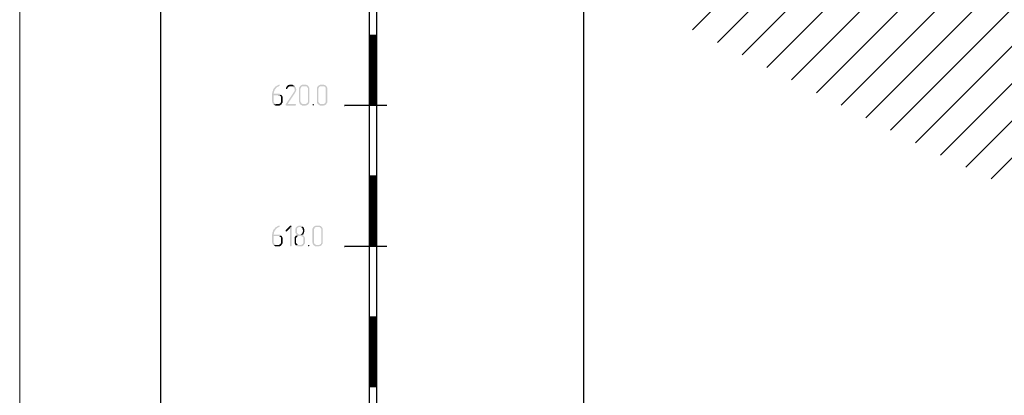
# Model space of a CAD drawing. Header units: millimetres. Extents: x -93479 to 1057970, y -66333 to 172656.
# Tile 21 of 256: x 122059 to 136060, y 21574 to 26917. Entities that reach past the tile are written whole.
import ezdxf

# ---------------------------------------------------------------- set-up
doc = ezdxf.new("R2010")
doc.units = ezdxf.units.MM
for name, color, linetype in [('PDF _Геометрия', 7, 'Continuous'), ('PDF _Сплошная заливка', 7, 'Continuous'), ('ТОЛСТЫЕ_ОСНОВНЫЕ', 6, 'Continuous')]:
    doc.layers.add(name, color=color, linetype=linetype)
doc.layers.add('ТОНКИЕ', color=7, linetype='Continuous', lineweight=9)

# ---------------------------------------------------------------- blocks, each defined once
blk = doc.blocks.new('*U1959')
at = {"layer": 'ТОЛСТЫЕ_ОСНОВНЫЕ', "color": 7}
blk.add_lwpolyline([(20, 5), (1256, 5), (1256, 589), (20, 589)], close=True, dxfattribs=at)
at = {"layer": 'ТОНКИЕ', "color": 7}
blk.add_lwpolyline([(0, 0), (1261, 0), (1261, 594), (0, 594)], close=True, dxfattribs=at)
blk = doc.blocks.new('геология 1')
at = {"layer": 'PDF _Сплошная заливка', "transparency": 33554559}
for points in [[(0.1401, -19.7953), (0.1384, -19.7953), (0.1351, -19.797), (0.1317, -19.7986), (0.1284, -19.8003), (0.1267, -19.802), (0.1234, -19.8036), (0.1201, -19.8053), (0.1184, -19.807), (0.1167, -19.8103), (0.1134, -19.8136), (0.1117, -19.8153), (0.1101, -19.817), (0.1084, -19.8203), (0.1067, -19.8236), (0.1067, -19.827), (0.1051, -19.8303), (0.1034, -19.8336), (0.1034, -19.8403), (0.1017, -19.8436), (0.1017, -19.8903), (0.1034, -19.8936), (0.1034, -19.897), (0.1051, -19.9003), (0.1067, -19.902), (0.1084, -19.9053), (0.1267, -19.9036), (0.1234, -19.9036), (0.1201, -19.902), (0.1167, -19.9003), (0.1151, -19.8986), (0.1134, -19.8953), (0.1117, -19.8936), (0.1101, -19.8903), (0.1101, -19.8536), (0.1351, -19.8536), (0.1534, -19.852), (0.1501, -19.8503), (0.1484, -19.8486), (0.1451, -19.847), (0.1417, -19.8453), (0.1101, -19.8453), (0.1101, -19.842), (0.1117, -19.8386), (0.1117, -19.8336), (0.1134, -19.8303), (0.1151, -19.827), (0.1167, -19.8236), (0.1184, -19.822), (0.1201, -19.8186), (0.1217, -19.817), (0.1234, -19.8136), (0.1267, -19.812), (0.1284, -19.8086), (0.1317, -19.807), (0.1351, -19.8053), (0.1384, -19.8036), (0.1401, -19.8036), (0.1417, -19.802), (0.1434, -19.8003), (0.1434, -19.7953)], [(0.2267, -19.8036), (0.2051, -19.8036), (0.2117, -19.8036), (0.2151, -19.8053), (0.2184, -19.807), (0.2201, -19.8086), (0.2234, -19.812), (0.2251, -19.8136), (0.2267, -19.817), (0.2267, -19.8303), (0.2251, -19.8336), (0.2234, -19.8353), (0.1767, -19.9053), (0.1767, -19.907), (0.1784, -19.9103), (0.1817, -19.912), (0.2317, -19.912), (0.2334, -19.9103), (0.2351, -19.9103), (0.2351, -19.9053), (0.2317, -19.9036), (0.1884, -19.9036), (0.2301, -19.8403), (0.2317, -19.837), (0.2334, -19.8336), (0.2351, -19.832), (0.2351, -19.8286), (0.2367, -19.8253), (0.2367, -19.8203), (0.2351, -19.817), (0.2351, -19.8136), (0.2334, -19.8103), (0.2317, -19.8086), (0.2284, -19.8053)], [(0.2051, -19.7953), (0.1984, -19.7953), (0.1951, -19.797), (0.1917, -19.797), (0.1901, -19.7986), (0.1867, -19.8003), (0.1851, -19.8036), (0.1834, -19.8053), (0.1817, -19.8086), (0.1801, -19.812), (0.1784, -19.8136), (0.1784, -19.8153), (0.1801, -19.8186), (0.1834, -19.8203), (0.1851, -19.8186), (0.1867, -19.817), (0.1884, -19.8136), (0.1901, -19.8103), (0.1917, -19.8086), (0.1934, -19.807), (0.1967, -19.8053), (0.2001, -19.8036), (0.2267, -19.8036), (0.2267, -19.802), (0.2234, -19.8003), (0.2201, -19.7986), (0.2184, -19.797), (0.2151, -19.7953), (0.2084, -19.7953)], [(0.2851, -19.7953), (0.2701, -19.7953), (0.2667, -19.797), (0.2634, -19.7986), (0.2617, -19.8003), (0.2584, -19.802), (0.2567, -19.8053), (0.2551, -19.807), (0.2534, -19.8103), (0.2517, -19.8136), (0.2517, -19.8903), (0.2534, -19.8936), (0.2534, -19.897), (0.2551, -19.9003), (0.2567, -19.902), (0.2584, -19.9053), (0.2617, -19.907), (0.2651, -19.9086), (0.2667, -19.9103), (0.2701, -19.912), (0.2884, -19.912), (0.2917, -19.9103), (0.2951, -19.9103), (0.2984, -19.9086), (0.3001, -19.907), (0.3034, -19.9053), (0.2767, -19.9036), (0.2734, -19.9036), (0.2701, -19.902), (0.2667, -19.9003), (0.2651, -19.8986), (0.2634, -19.8953), (0.2617, -19.8936), (0.2601, -19.8903), (0.2601, -19.817), (0.2617, -19.8136), (0.2634, -19.8103), (0.2651, -19.807), (0.2684, -19.8053), (0.2701, -19.8036), (0.2851, -19.8036), (0.3034, -19.802), (0.3001, -19.8003), (0.2984, -19.797), (0.2951, -19.797), (0.2917, -19.7953), (0.2884, -19.7953)], [(0.3034, -19.802), (0.2851, -19.8036), (0.2917, -19.8036), (0.2951, -19.8053), (0.2967, -19.8086), (0.3001, -19.8103), (0.3017, -19.8136), (0.3017, -19.8903), (0.3001, -19.8936), (0.3001, -19.897), (0.2967, -19.8986), (0.2951, -19.9003), (0.2917, -19.902), (0.2884, -19.9036), (0.2767, -19.9036), (0.3034, -19.9053), (0.3051, -19.902), (0.3067, -19.8986), (0.3084, -19.897), (0.3101, -19.8936), (0.3101, -19.8136), (0.3084, -19.8103), (0.3067, -19.807), (0.3051, -19.8036)], [(0.3851, -19.7953), (0.3701, -19.7953), (0.3667, -19.797), (0.3634, -19.7986), (0.3617, -19.8003), (0.3584, -19.802), (0.3567, -19.8053), (0.3551, -19.807), (0.3534, -19.8103), (0.3517, -19.8136), (0.3517, -19.8903), (0.3534, -19.8936), (0.3534, -19.897), (0.3551, -19.9003), (0.3567, -19.902), (0.3584, -19.9053), (0.3617, -19.907), (0.3651, -19.9086), (0.3667, -19.9103), (0.3701, -19.912), (0.3884, -19.912), (0.3917, -19.9103), (0.3951, -19.9103), (0.3984, -19.9086), (0.4001, -19.907), (0.4034, -19.9053), (0.3767, -19.9036), (0.3734, -19.9036), (0.3701, -19.902), (0.3667, -19.9003), (0.3651, -19.8986), (0.3634, -19.8953), (0.3617, -19.8936), (0.3601, -19.8903), (0.3601, -19.817), (0.3617, -19.8136), (0.3634, -19.8103), (0.3651, -19.807), (0.3684, -19.8053), (0.3701, -19.8036), (0.3851, -19.8036), (0.4034, -19.802), (0.4001, -19.8003), (0.3984, -19.797), (0.3951, -19.797), (0.3917, -19.7953), (0.3884, -19.7953)], [(0.4034, -19.802), (0.3851, -19.8036), (0.3917, -19.8036), (0.3951, -19.8053), (0.3967, -19.8086), (0.4001, -19.8103), (0.4017, -19.8136), (0.4017, -19.8903), (0.4001, -19.8936), (0.4001, -19.897), (0.3967, -19.8986), (0.3951, -19.9003), (0.3917, -19.902), (0.3884, -19.9036), (0.3767, -19.9036), (0.4034, -19.9053), (0.4051, -19.902), (0.4067, -19.8986), (0.4084, -19.897), (0.4101, -19.8936), (0.4101, -19.8136), (0.4084, -19.8103), (0.4067, -19.807), (0.4051, -19.8036)], [(0.1534, -19.852), (0.1351, -19.8536), (0.1384, -19.8536), (0.1417, -19.8553), (0.1451, -19.8553), (0.1467, -19.8586), (0.1501, -19.8603), (0.1517, -19.8636), (0.1517, -19.8903), (0.1501, -19.8936), (0.1501, -19.897), (0.1467, -19.8986), (0.1451, -19.9003), (0.1417, -19.902), (0.1384, -19.9036), (0.1267, -19.9036), (0.1084, -19.9053), (0.1117, -19.907), (0.1151, -19.9086), (0.1167, -19.9103), (0.1201, -19.912), (0.1417, -19.912), (0.1451, -19.9103), (0.1484, -19.9086), (0.1501, -19.907), (0.1534, -19.9053), (0.1551, -19.902), (0.1567, -19.8986), (0.1584, -19.897), (0.1601, -19.8936), (0.1601, -19.8636), (0.1584, -19.8603), (0.1567, -19.857), (0.1551, -19.8553)], [(0.3317, -19.9036), (0.3284, -19.9053), (0.3267, -19.9086), (0.3284, -19.9103), (0.3317, -19.912), (0.3334, -19.9103), (0.3351, -19.9086), (0.3351, -19.9053)], [(0.1401, -20.5836), (0.1384, -20.5836), (0.1351, -20.5853), (0.1317, -20.587), (0.1284, -20.5886), (0.1267, -20.5903), (0.1234, -20.592), (0.1201, -20.5936), (0.1184, -20.5953), (0.1167, -20.5986), (0.1134, -20.602), (0.1117, -20.6036), (0.1101, -20.6053), (0.1084, -20.6086), (0.1067, -20.612), (0.1067, -20.6153), (0.1051, -20.6186), (0.1034, -20.622), (0.1034, -20.6286), (0.1017, -20.632), (0.1017, -20.6786), (0.1034, -20.682), (0.1034, -20.6853), (0.1051, -20.6886), (0.1067, -20.6903), (0.1084, -20.6936), (0.1267, -20.692), (0.1234, -20.692), (0.1201, -20.6903), (0.1167, -20.6886), (0.1151, -20.687), (0.1134, -20.6836), (0.1117, -20.682), (0.1101, -20.6786), (0.1101, -20.642), (0.1351, -20.642), (0.1534, -20.6403), (0.1501, -20.6386), (0.1484, -20.637), (0.1451, -20.6353), (0.1417, -20.6336), (0.1101, -20.6336), (0.1101, -20.6303), (0.1117, -20.627), (0.1117, -20.622), (0.1134, -20.6186), (0.1151, -20.6153), (0.1167, -20.612), (0.1184, -20.6103), (0.1201, -20.607), (0.1217, -20.6053), (0.1234, -20.602), (0.1267, -20.6003), (0.1284, -20.597), (0.1317, -20.5953), (0.1351, -20.5936), (0.1384, -20.592), (0.1401, -20.592), (0.1417, -20.5903), (0.1434, -20.5886), (0.1434, -20.5836)], [(0.2067, -20.5836), (0.2034, -20.5836), (0.1784, -20.6086), (0.1767, -20.612), (0.1784, -20.6153), (0.1817, -20.617), (0.1834, -20.6153), (0.2017, -20.597), (0.2101, -20.587), (0.2084, -20.5836)], [(0.2101, -20.587), (0.2017, -20.597), (0.2017, -20.697), (0.2034, -20.6986), (0.2067, -20.7003), (0.2084, -20.6986), (0.2101, -20.697)], [(0.2567, -20.5836), (0.2501, -20.5836), (0.2467, -20.5853), (0.2434, -20.587), (0.2401, -20.5886), (0.2384, -20.5903), (0.2351, -20.5936), (0.2334, -20.5953), (0.2334, -20.5986), (0.2317, -20.602), (0.2317, -20.6236), (0.2334, -20.627), (0.2351, -20.6303), (0.2367, -20.6336), (0.2401, -20.6353), (0.2367, -20.6386), (0.2351, -20.6403), (0.2601, -20.642), (0.2634, -20.642), (0.2667, -20.6436), (0.2701, -20.6436), (0.2717, -20.647), (0.2751, -20.6486), (0.2767, -20.652), (0.2767, -20.6786), (0.2751, -20.682), (0.2751, -20.6853), (0.2717, -20.687), (0.2701, -20.6886), (0.2667, -20.6903), (0.2634, -20.692), (0.2517, -20.692), (0.2334, -20.6936), (0.2367, -20.6953), (0.2401, -20.697), (0.2417, -20.6986), (0.2451, -20.7003), (0.2667, -20.7003), (0.2701, -20.6986), (0.2734, -20.697), (0.2751, -20.6953), (0.2784, -20.6936), (0.2801, -20.6903), (0.2817, -20.687), (0.2834, -20.6853), (0.2851, -20.682), (0.2851, -20.652), (0.2834, -20.6486), (0.2817, -20.6453), (0.2801, -20.642), (0.2767, -20.6403), (0.2751, -20.6386), (0.2717, -20.6353), (0.2751, -20.6336), (0.2534, -20.6336), (0.2501, -20.632), (0.2467, -20.6303), (0.2451, -20.6286), (0.2417, -20.6253), (0.2401, -20.6236), (0.2401, -20.602), (0.2417, -20.5986), (0.2451, -20.5953), (0.2467, -20.5936), (0.2501, -20.592), (0.2567, -20.592), (0.2734, -20.5903), (0.2717, -20.5886), (0.2684, -20.5853), (0.2651, -20.5853), (0.2617, -20.5836), (0.2584, -20.5836)], [(0.2734, -20.5903), (0.2567, -20.592), (0.2634, -20.592), (0.2651, -20.5936), (0.2684, -20.5953), (0.2701, -20.5986), (0.2717, -20.602), (0.2717, -20.6053), (0.2734, -20.6086), (0.2734, -20.617), (0.2717, -20.6203), (0.2717, -20.6236), (0.2701, -20.6253), (0.2684, -20.6286), (0.2651, -20.6303), (0.2634, -20.632), (0.2601, -20.6336), (0.2567, -20.6336), (0.2751, -20.6336), (0.2767, -20.632), (0.2784, -20.6286), (0.2784, -20.627), (0.2801, -20.6236), (0.2801, -20.6203), (0.2817, -20.617), (0.2817, -20.6053), (0.2801, -20.602), (0.2801, -20.5986), (0.2784, -20.5953), (0.2767, -20.592)], [(0.3601, -20.5836), (0.3451, -20.5836), (0.3417, -20.5853), (0.3384, -20.587), (0.3367, -20.5886), (0.3334, -20.5903), (0.3317, -20.5936), (0.3301, -20.5953), (0.3284, -20.5986), (0.3267, -20.602), (0.3267, -20.6786), (0.3284, -20.682), (0.3284, -20.6853), (0.3301, -20.6886), (0.3317, -20.6903), (0.3334, -20.6936), (0.3367, -20.6953), (0.3401, -20.697), (0.3417, -20.6986), (0.3451, -20.7003), (0.3634, -20.7003), (0.3667, -20.6986), (0.3701, -20.6986), (0.3734, -20.697), (0.3751, -20.6953), (0.3784, -20.6936), (0.3517, -20.692), (0.3484, -20.692), (0.3451, -20.6903), (0.3417, -20.6886), (0.3401, -20.687), (0.3384, -20.6836), (0.3367, -20.682), (0.3351, -20.6786), (0.3351, -20.6053), (0.3367, -20.602), (0.3384, -20.5986), (0.3401, -20.5953), (0.3434, -20.5936), (0.3451, -20.592), (0.3601, -20.592), (0.3784, -20.5903), (0.3751, -20.5886), (0.3734, -20.5853), (0.3701, -20.5853), (0.3667, -20.5836), (0.3634, -20.5836)], [(0.3784, -20.5903), (0.3601, -20.592), (0.3667, -20.592), (0.3701, -20.5936), (0.3717, -20.597), (0.3751, -20.5986), (0.3767, -20.602), (0.3767, -20.6786), (0.3751, -20.682), (0.3751, -20.6853), (0.3717, -20.687), (0.3701, -20.6886), (0.3667, -20.6903), (0.3634, -20.692), (0.3517, -20.692), (0.3784, -20.6936), (0.3801, -20.6903), (0.3817, -20.687), (0.3834, -20.6853), (0.3851, -20.682), (0.3851, -20.602), (0.3834, -20.5986), (0.3817, -20.5953), (0.3801, -20.592)], [(0.1534, -20.6403), (0.1351, -20.642), (0.1384, -20.642), (0.1417, -20.6436), (0.1451, -20.6436), (0.1467, -20.647), (0.1501, -20.6486), (0.1517, -20.652), (0.1517, -20.6786), (0.1501, -20.682), (0.1501, -20.6853), (0.1467, -20.687), (0.1451, -20.6886), (0.1417, -20.6903), (0.1384, -20.692), (0.1267, -20.692), (0.1084, -20.6936), (0.1117, -20.6953), (0.1151, -20.697), (0.1167, -20.6986), (0.1201, -20.7003), (0.1417, -20.7003), (0.1451, -20.6986), (0.1484, -20.697), (0.1501, -20.6953), (0.1534, -20.6936), (0.1551, -20.6903), (0.1567, -20.687), (0.1584, -20.6853), (0.1601, -20.682), (0.1601, -20.652), (0.1584, -20.6486), (0.1567, -20.6453), (0.1551, -20.6436)], [(0.2351, -20.6403), (0.2317, -20.642), (0.2301, -20.6453), (0.2284, -20.6486), (0.2284, -20.652), (0.2267, -20.6553), (0.2267, -20.6586), (0.2267, -20.6786), (0.2284, -20.682), (0.2284, -20.6853), (0.2301, -20.6886), (0.2317, -20.6903), (0.2334, -20.6936), (0.2517, -20.692), (0.2484, -20.692), (0.2451, -20.6903), (0.2417, -20.6886), (0.2401, -20.687), (0.2384, -20.6836), (0.2367, -20.682), (0.2351, -20.6786), (0.2351, -20.6553), (0.2367, -20.652), (0.2384, -20.6486), (0.2401, -20.647), (0.2434, -20.6436), (0.2451, -20.642), (0.2601, -20.642)], [(0.3067, -20.692), (0.3034, -20.6936), (0.3017, -20.697), (0.3034, -20.6986), (0.3067, -20.7003), (0.3084, -20.6986), (0.3101, -20.697), (0.3101, -20.6936)]]:
    blk.add_hatch(color=256, dxfattribs=at).paths.add_polyline_path(points)
at = {"layer": 'PDF _Геометрия', "color": 7, "lineweight": 25}
for points in [[(2.4534, -19.4886), (7.9217, -14.0203)], [(2.5934, -19.5586), (7.9217, -14.2286)], [(0.6451, -14.4553), (0.6451, -19.4953), (0.6467, -19.4953)], [(0.6851, -14.4553), (0.6851, -19.4953), (0.6867, -19.4953)], [(2.7317, -19.6286), (7.9217, -14.437)], [(3.1467, -19.8403), (7.9217, -15.0636)], [(3.2851, -19.9103), (7.9217, -15.272)], [(3.4234, -19.9803), (7.9217, -15.482)], [(3.5617, -20.0503), (7.9217, -15.6903)], [(3.7017, -20.1203), (7.9217, -15.8986)]]:
    blk.add_lwpolyline(points, dxfattribs=at)
at = {"layer": 'PDF _Геометрия', "lineweight": 25}
for points in [[(3.8417, -20.1886), (7.9217, -16.1086)], [(2.8701, -19.6986), (6.4017, -16.167)], [(3.0084, -19.7686), (6.5217, -16.2553)], [(3.9834, -20.257), (7.9217, -16.317)], [(4.1251, -20.322), (7.9217, -16.5253)], [(1.8451, -21.7436), (1.8451, -19.1836), (1.9634, -19.1836)], [(0.6451, -19.4953), (0.6451, -21.7386)], [(0.6851, -19.4953), (0.6851, -22.132)], [(0.7434, -19.912), (0.5067, -19.912), (0.5084, -19.912)], [(0.7434, -20.7003), (0.5067, -20.7003), (0.5084, -20.7003)]]:
    blk.add_lwpolyline(points, dxfattribs=at)
at = {"layer": 'PDF _Геометрия', "lineweight": 5}
for points in [[(0.6451, -19.5186), (0.6851, -19.5186), (0.6451, -19.5186)], [(0.6451, -19.5586), (0.6851, -19.5586)], [(0.6451, -19.597), (0.6851, -19.597)], [(0.6451, -19.637), (0.6851, -19.637)], [(0.6451, -19.677), (0.6851, -19.677)], [(0.6451, -19.7153), (0.6851, -19.7153)], [(0.6451, -19.7553), (0.6851, -19.7553)], [(0.6451, -19.7936), (0.6851, -19.7936)], [(0.6451, -19.8336), (0.6851, -19.8336)], [(0.6451, -19.8736), (0.6851, -19.8736)], [(0.6451, -19.912), (0.6851, -19.912)], [(0.6451, -20.3053), (0.6851, -20.3053), (0.6451, -20.3053)], [(0.6451, -20.3453), (0.6851, -20.3453)], [(0.6451, -20.3853), (0.6851, -20.3853)], [(0.6451, -20.4236), (0.6851, -20.4236)], [(0.6451, -20.4636), (0.6851, -20.4636)], [(0.6451, -20.5036), (0.6851, -20.5036)], [(0.6451, -20.542), (0.6851, -20.542)], [(0.6451, -20.582), (0.6851, -20.582)], [(0.6451, -20.6203), (0.6851, -20.6203)], [(0.6451, -20.6603), (0.6851, -20.6603)], [(0.6451, -20.7003), (0.6851, -20.7003)], [(0.6451, -21.0936), (0.6851, -21.0936), (0.6451, -21.0936)], [(0.6451, -21.1336), (0.6851, -21.1336)], [(0.6451, -21.172), (0.6851, -21.172)], [(0.6451, -21.212), (0.6851, -21.212)], [(0.6451, -21.2503), (0.6851, -21.2503)], [(0.6451, -21.2903), (0.6851, -21.2903)], [(0.6451, -21.3303), (0.6851, -21.3303)], [(0.6451, -21.3686), (0.6851, -21.3686)], [(0.6451, -21.4086), (0.6851, -21.4086)], [(0.6451, -21.447), (0.6851, -21.447)], [(0.6451, -21.487), (0.6851, -21.487)]]:
    blk.add_lwpolyline(points, dxfattribs=at)
at = {"layer": 'PDF _Сплошная заливка', "lineweight": 5, "transparency": 33554559}
for points in [[(0.6451, -19.5586), (0.6851, -19.5586), (0.6451, -19.5186)], [(0.6851, -19.5586), (0.6451, -19.5186), (0.6851, -19.5186)], [(0.6451, -19.597), (0.6851, -19.597), (0.6451, -19.5586)], [(0.6851, -19.597), (0.6451, -19.5586), (0.6851, -19.5586)], [(0.6451, -19.637), (0.6851, -19.637), (0.6451, -19.597)], [(0.6851, -19.637), (0.6451, -19.597), (0.6851, -19.597)], [(0.6451, -19.677), (0.6851, -19.677), (0.6451, -19.637)], [(0.6851, -19.677), (0.6451, -19.637), (0.6851, -19.637)], [(0.6451, -19.7153), (0.6851, -19.7153), (0.6451, -19.677)], [(0.6851, -19.7153), (0.6451, -19.677), (0.6851, -19.677)], [(0.6451, -19.7553), (0.6851, -19.7553), (0.6451, -19.7153)], [(0.6851, -19.7553), (0.6451, -19.7153), (0.6851, -19.7153)], [(0.6451, -19.7936), (0.6851, -19.7936), (0.6451, -19.7553)], [(0.6851, -19.7936), (0.6451, -19.7553), (0.6851, -19.7553)], [(0.6451, -19.8336), (0.6851, -19.8336), (0.6451, -19.7936)], [(0.6851, -19.8336), (0.6451, -19.7936), (0.6851, -19.7936)], [(0.6451, -19.8736), (0.6851, -19.8736), (0.6451, -19.8336)], [(0.6851, -19.8736), (0.6451, -19.8336), (0.6851, -19.8336)], [(0.6451, -19.912), (0.6851, -19.912), (0.6451, -19.8736)], [(0.6851, -19.912), (0.6451, -19.8736), (0.6851, -19.8736)], [(0.6451, -20.3453), (0.6851, -20.3453), (0.6451, -20.3053)], [(0.6851, -20.3453), (0.6451, -20.3053), (0.6851, -20.3053)], [(0.6451, -20.3853), (0.6851, -20.3853), (0.6451, -20.3453)], [(0.6851, -20.3853), (0.6451, -20.3453), (0.6851, -20.3453)], [(0.6451, -20.4236), (0.6851, -20.4236), (0.6451, -20.3853)], [(0.6851, -20.4236), (0.6451, -20.3853), (0.6851, -20.3853)], [(0.6451, -20.4636), (0.6851, -20.4636), (0.6451, -20.4236)], [(0.6851, -20.4636), (0.6451, -20.4236), (0.6851, -20.4236)], [(0.6451, -20.5036), (0.6851, -20.5036), (0.6451, -20.4636)], [(0.6851, -20.5036), (0.6451, -20.4636), (0.6851, -20.4636)], [(0.6451, -20.542), (0.6851, -20.542), (0.6451, -20.5036)], [(0.6851, -20.542), (0.6451, -20.5036), (0.6851, -20.5036)], [(0.6451, -20.582), (0.6851, -20.582), (0.6451, -20.542)], [(0.6851, -20.582), (0.6451, -20.542), (0.6851, -20.542)], [(0.6451, -20.6203), (0.6851, -20.6203), (0.6451, -20.582)], [(0.6851, -20.6203), (0.6451, -20.582), (0.6851, -20.582)], [(0.6451, -20.6603), (0.6851, -20.6603), (0.6451, -20.6203)], [(0.6851, -20.6603), (0.6451, -20.6203), (0.6851, -20.6203)], [(0.6451, -20.7003), (0.6851, -20.7003), (0.6451, -20.6603)], [(0.6851, -20.7003), (0.6451, -20.6603), (0.6851, -20.6603)], [(0.6451, -21.1336), (0.6851, -21.1336), (0.6451, -21.0936)], [(0.6851, -21.1336), (0.6451, -21.0936), (0.6851, -21.0936)], [(0.6451, -21.172), (0.6851, -21.172), (0.6451, -21.1336)], [(0.6851, -21.172), (0.6451, -21.1336), (0.6851, -21.1336)], [(0.6451, -21.212), (0.6851, -21.212), (0.6451, -21.172)], [(0.6851, -21.212), (0.6451, -21.172), (0.6851, -21.172)], [(0.6451, -21.2503), (0.6851, -21.2503), (0.6451, -21.212)], [(0.6851, -21.2503), (0.6451, -21.212), (0.6851, -21.212)], [(0.6451, -21.2903), (0.6851, -21.2903), (0.6451, -21.2503)], [(0.6851, -21.2903), (0.6451, -21.2503), (0.6851, -21.2503)], [(0.6451, -21.3303), (0.6851, -21.3303), (0.6451, -21.2903)], [(0.6851, -21.3303), (0.6451, -21.2903), (0.6851, -21.2903)], [(0.6451, -21.3686), (0.6851, -21.3686), (0.6451, -21.3303)], [(0.6851, -21.3686), (0.6451, -21.3303), (0.6851, -21.3303)], [(0.6451, -21.4086), (0.6851, -21.4086), (0.6451, -21.3686)], [(0.6851, -21.4086), (0.6451, -21.3686), (0.6851, -21.3686)], [(0.6451, -21.447), (0.6851, -21.447), (0.6451, -21.4086)], [(0.6851, -21.447), (0.6451, -21.4086), (0.6851, -21.4086)], [(0.6451, -21.487), (0.6851, -21.487), (0.6451, -21.447)], [(0.6851, -21.487), (0.6451, -21.447), (0.6851, -21.447)]]:
    blk.add_solid(points, dxfattribs=at)

msp = doc.modelspace()

# ---------------------------------------------------------------- block references
at = {"color": 7}
for name, p, xscale, yscale, zscale in [('*U1959', (122059.1, 1655.9), 100, 100, 100), ('геология 1', (125390.7, 76297.3), 2541.29606099, 2541.29606099, 2541.29606099)]:
    msp.add_blockref(name, p, dxfattribs=dict(at, xscale=xscale, yscale=yscale, zscale=zscale))

doc.saveas('drawing.dxf')
